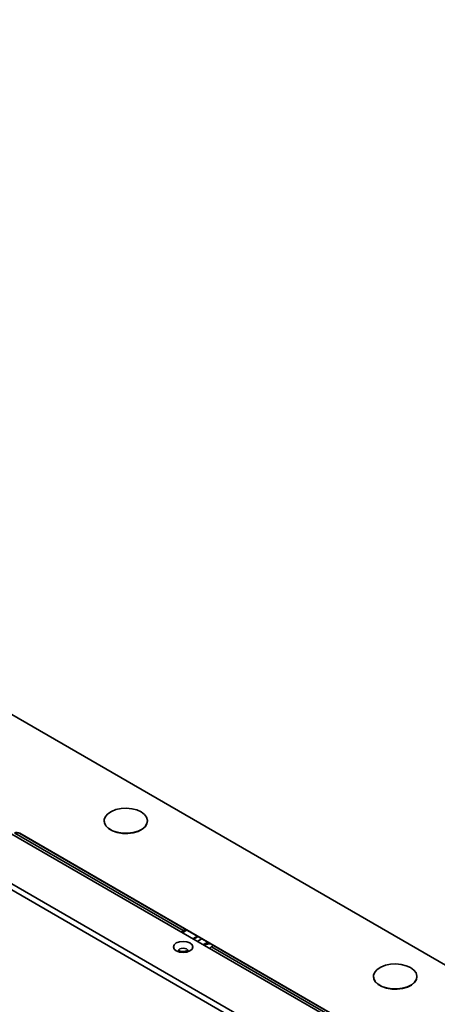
# Model space of a CAD drawing. Header units: millimetres. Extents: x 1 to 1119, y -1 to 863.
# Tile 210 of 211: x 885 to 922, y 728 to 815. Entities that reach past the tile are written whole.
import ezdxf

# ---------------------------------------------------------------- set-up
doc = ezdxf.new("R2010")
doc.units = ezdxf.units.MM

msp = doc.modelspace()

# ---------------------------------------------------------------- linework, layer by layer
at = {"color": 7, "linetype": 'Continuous', "lineweight": 35}
for p, q in [((1048.5953, 658.7116), (770.4195, 819.2991)), ((1038.8686, 649.3865), (754.6574, 813.4581)), ((754.255, 813.146), (1038.7995, 648.882)), ((762.5517, 813.2713), (1038.5391, 653.9472)), ((892.5294, 744.14), (892.5294, 744.1183)), ((896.3627, 744.1183), (896.3627, 744.14)), ((885.0651, 743.0466), (916.4842, 724.9087)), ((885.0651, 743.0275), (885.0651, 743.0466)), ((916.4842, 724.8897), (885.0651, 743.0275)), ((899.5136, 734.4634), (899.7069, 734.575)), ((899.5136, 734.3001), (899.8484, 734.4933)), ((899.5136, 734.2049), (899.5136, 734.3001)), ((900.7914, 733.9489), (900.3741, 733.7081)), ((900.4213, 733.6809), (900.8385, 733.9217)), ((901.1685, 733.7312), (900.7512, 733.4904)), ((901.2698, 733.191), (901.47, 733.3066)), ((901.47, 733.1977), (901.3641, 733.1366)), ((901.4228, 733.1705), (901.47, 733.1977)), ((901.47, 733.1977), (901.47, 733.3066)), ((902.2054, 733.1326), (902.0121, 733.0211)), ((916.3353, 730.3972), (916.3353, 730.3754)), ((920.1686, 730.3754), (920.1686, 730.3972))]:
    msp.add_line(p, q, dxfattribs=at)
at = {"color": 8, "linetype": 'Continuous', "lineweight": 35}
for p, q in [((884.6399, 743.0498), (899.5136, 734.4634)), ((902.0121, 733.0211), (916.5087, 724.6524))]:
    msp.add_line(p, q, dxfattribs=at)
at = {"color": 7, "linetype": 'Continuous', "lineweight": 35, "flags": 128}
for points in [[(895.8013, 744.9224), (896.0958, 744.7033), (896.2866, 744.4487), (896.3617, 744.1748), (896.3165, 743.8987), (896.1538, 743.6377), (895.8837, 743.4083), (895.5234, 743.2249), (895.0953, 743.099), (894.6264, 743.0385), (894.1462, 743.0472), (893.6848, 743.1246), (893.2713, 743.2658), (892.9316, 743.4619), (892.687, 743.7006), (892.553, 743.967), (892.5379, 744.2442), (892.6427, 744.5148), (892.8608, 744.762), (893.1785, 744.97), (893.5759, 745.1259), (894.0279, 745.2199), (894.5062, 745.246), (894.9808, 745.2026), (895.4217, 745.0924), (895.8013, 744.9224)], [(892.5294, 744.1183), (892.553, 743.9452), (892.687, 743.6788), (892.9316, 743.4401), (893.2713, 743.244), (893.6848, 743.1028), (894.1462, 743.0254), (894.6264, 743.0167), (895.0953, 743.0772), (895.5234, 743.2031), (895.8837, 743.3865), (896.1538, 743.6159), (896.3165, 743.8769), (896.3627, 744.1183)], [(900.11, 733.3544), (899.8342, 733.4608), (899.5089, 733.4981), (899.1836, 733.4608), (898.9079, 733.3544), (898.7236, 733.1952), (898.6589, 733.0075), (898.7236, 732.8197), (898.9079, 732.6605), (899.1836, 732.5541), (899.5089, 732.5168), (899.8342, 732.5541), (900.11, 732.6605), (900.2942, 732.8197), (900.3589, 733.0075), (900.2942, 733.1952), (900.11, 733.3544)], [(901.47, 733.3066), (901.643, 733.3733), (901.7557, 733.3922)], [(919.6072, 731.1796), (919.9017, 730.9604), (920.0925, 730.7059), (920.1677, 730.4319), (920.1225, 730.1558), (919.9597, 729.8948), (919.6897, 729.6655), (919.3293, 729.482), (918.9012, 729.3561), (918.4323, 729.2956), (917.9521, 729.3043), (917.4908, 729.3817), (917.0772, 729.5229), (916.7375, 729.719), (916.4929, 729.9577), (916.3589, 730.2241), (916.3438, 730.5013), (916.4486, 730.772), (916.6667, 731.0191), (916.9844, 731.2271), (917.3818, 731.383), (917.8338, 731.477), (918.3122, 731.5031), (918.7867, 731.4597), (919.2276, 731.3496), (919.6072, 731.1796)], [(916.3353, 730.3754), (916.3589, 730.2023), (916.4929, 729.936), (916.7375, 729.6972), (917.0772, 729.5011), (917.4908, 729.3599), (917.9521, 729.2825), (918.4323, 729.2738), (918.9012, 729.3343), (919.3293, 729.4603), (919.6897, 729.6437), (919.9597, 729.8731), (920.1225, 730.134), (920.1686, 730.3754)]]:
    msp.add_lwpolyline(points, dxfattribs=at)
at = {"color": 8, "linetype": 'Continuous', "lineweight": 35, "flags": 128}
for points in [[(899.0923, 732.6552), (899.124, 732.7457), (899.2143, 732.8237), (899.3495, 732.8758), (899.5089, 732.8942), (899.6684, 732.8758), (899.8035, 732.8237)], [(899.8035, 732.8237), (899.8939, 732.7457), (899.9256, 732.6536), (899.9256, 732.6515)]]:
    msp.add_lwpolyline(points, dxfattribs=at)
at = {"color": 7, "linetype": 'Continuous', "lineweight": 35}
for centre, radius, start, end in [((884.8282, 742.5852), 0.5187, 62.826216, 113.858785), ((884.8282, 742.5661), 0.5187, 62.826216, 113.858785), ((901.8468, 732.3443), 0.9286, 81.833695, 117.165083), ((901.8459, 732.466), 0.8227, 83.039378, 117.194552)]:
    msp.add_arc(centre, radius, start, end, dxfattribs=at)
for points, knots in [([(899.382, 734.2808), (899.3823, 734.2829), (899.3859, 734.3079), (899.4124, 734.3594), (899.4578, 734.4239), (899.495, 734.4502), (899.5136, 734.4634)], [0, 0, 0, 0, 0.0296401, 0.3531055, 0.676551, 1, 1, 1, 1]), ([(899.9389, 732.7131), (899.9399, 732.7148), (899.9437, 732.7214), (899.9163, 732.6923), (899.8413, 732.6533), (899.7215, 732.6149), (899.5673, 732.5935), (899.3962, 732.5974), (899.2446, 732.6282), (899.1389, 732.6703), (899.0818, 732.7103), (899.0792, 732.7144), (899.0779, 732.7163)], [0, 0, 0, 0, 0.0352879, 0.1339461, 0.2340779, 0.3398375, 0.4563581, 0.5809125, 0.7068439, 0.8116799, 0.9087526, 1, 1, 1, 1]), ([(902.0121, 733.0211), (901.9936, 733.0079), (901.9568, 732.9817), (901.9091, 732.9174), (901.8913, 732.8704), (901.8825, 732.8474)], [0, 0, 0, 0, 0.3373558, 0.6747079, 1, 1, 1, 1])]:
    msp.add_open_spline(points, degree=3, knots=knots, dxfattribs=at)

doc.saveas('drawing.dxf')
